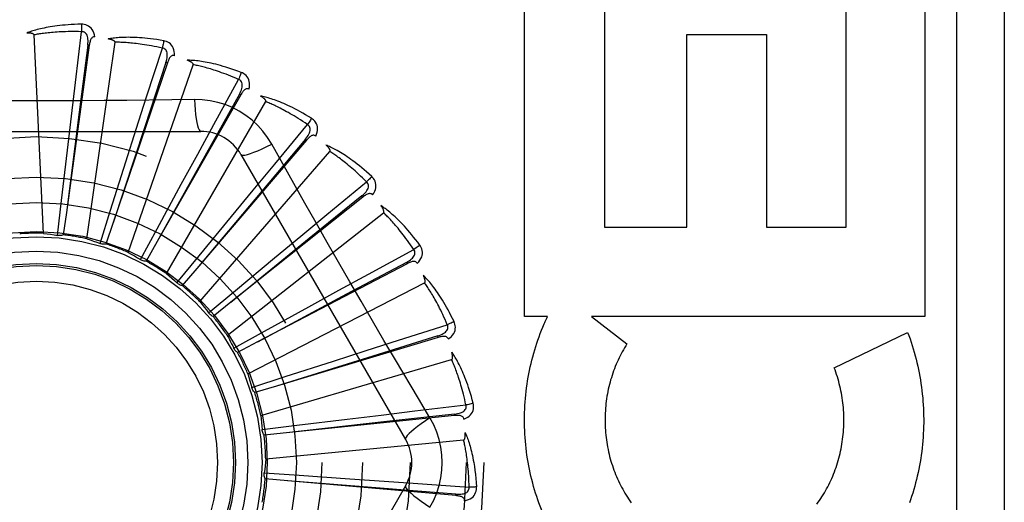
# Model space of a CAD drawing. Header units: inches. Extents: x 0 to 188, y 0 to 122.
# Tile 86 of 102: x 44.866 to 45.485, y 84.776 to 85.08. Entities that reach past the tile are written whole.
import ezdxf

# ---------------------------------------------------------------- set-up
doc = ezdxf.new("R2010")
doc.units = ezdxf.units.IN
doc.header["$LTSCALE"] = 10.363855
doc.header["$MEASUREMENT"] = 0
doc.linetypes.add('HIDDEN', pattern=[0.2, 0.1, -0.1])
doc.layers.add('DOOR_ASSEMBLY', color=7, linetype='CONTINUOUS')

msp = doc.modelspace()

# ---------------------------------------------------------------- linework, layer by layer
at = {"layer": 'DOOR_ASSEMBLY', "color": 8, "linetype": 'HIDDEN'}
for p, q in [((45.45536, 85.1763), (45.45536, 84.4263)), ((45.48536, 85.1763), (45.48536, 84.4263)), ((45.18384, 84.89324), (45.18384, 85.09909)), ((45.23399, 85.09909), (45.23399, 84.94931)), ((45.38586, 84.94931), (45.38586, 85.09909)), ((45.43549, 85.09909), (45.43549, 84.89324)), ((44.90148, 85.04028), (44.90536, 85.07234)), ((44.88143, 84.94548), (44.87548, 85.0703)), ((45.28574, 84.94931), (45.28574, 85.07063)), ((45.28574, 85.07063), (45.3359, 85.07063)), ((45.3359, 85.07063), (45.3359, 84.94931)), ((44.91021, 85.06378), (44.89584, 84.95867)), ((44.90926, 85.06391), (44.90384, 85.02162)), ((44.90863, 84.942), (44.92642, 85.0657)), ((44.91021, 85.06378), (44.90926, 85.06391)), ((44.94626, 85.0313), (44.95614, 85.06205)), ((44.95928, 85.05272), (44.92528, 84.95223)), ((44.93469, 84.93345), (44.97556, 85.05154)), ((44.95837, 85.05303), (44.94505, 85.01253)), ((44.95928, 85.05272), (44.95837, 85.05303)), ((44.98854, 85.01401), (45.00405, 85.04233)), ((44.89896, 85.01914), (44.90148, 85.04028)), ((44.93978, 85.01102), (44.94626, 85.0313)), ((45.00538, 85.03258), (44.95297, 84.94034)), ((44.97631, 85.02965), (44.96215, 85.02944)), ((45.00454, 85.03305), (44.98379, 84.99581)), ((45.00538, 85.03258), (45.00454, 85.03305)), ((44.95865, 84.92012), (45.02114, 85.02834)), ((44.90384, 85.02162), (44.89583, 84.95861)), ((44.89644, 84.99776), (44.89896, 85.01914)), ((44.94505, 85.01253), (44.92526, 84.95217)), ((44.93326, 84.99051), (44.93978, 85.01102)), ((44.97834, 84.99532), (44.98854, 85.01401)), ((45.02678, 84.98903), (45.04737, 85.0139)), ((44.77341, 85.00963), (44.9803, 85.00963)), ((45.04682, 85.00408), (44.9779, 84.92342)), ((45.04609, 85.0047), (45.01867, 84.97206)), ((45.04682, 85.00408), (45.04609, 85.0047)), ((44.89275, 84.96611), (44.89644, 84.99776)), ((44.98379, 84.99581), (44.95294, 84.94029)), ((44.96805, 84.97641), (44.97834, 84.99532)), ((44.97966, 84.90249), (45.0615, 84.99693)), ((45.00556, 84.99505), (45.109, 84.81588)), ((44.92365, 84.96012), (44.93326, 84.99051)), ((45.01322, 84.97261), (45.02678, 84.98903)), ((44.95286, 84.9484), (44.96805, 84.97641)), ((45.05959, 84.95726), (45.08453, 84.97779)), ((45.01867, 84.97206), (44.97787, 84.92338)), ((45.08213, 84.96825), (44.99919, 84.90209)), ((44.99954, 84.95599), (45.01322, 84.97261)), ((45.08153, 84.969), (45.04842, 84.94213)), ((45.08213, 84.96825), (45.08153, 84.969)), ((44.89023, 84.94416), (44.89275, 84.96611)), ((44.89584, 84.95867), (44.89389, 84.94454)), ((44.91702, 84.93905), (44.92365, 84.96012)), ((44.97933, 84.93135), (44.99954, 84.95599)), ((44.99695, 84.8812), (45.09519, 84.95845)), ((45.04318, 84.94371), (45.05959, 84.95726)), ((44.92528, 84.95223), (44.92069, 84.93873)), ((44.94237, 84.92896), (44.95286, 84.9484)), ((45.23399, 84.94931), (45.28574, 84.94931)), ((45.3359, 84.94931), (45.38586, 84.94931)), ((45.04842, 84.94213), (44.99915, 84.90205)), ((45.0266, 84.92997), (45.04318, 84.94371)), ((44.95297, 84.94034), (44.9459, 84.92795)), ((44.96534, 84.91425), (44.97933, 84.93135)), ((45.00209, 84.90961), (45.0266, 84.92997)), ((45.08581, 84.91986), (45.11418, 84.9353)), ((45.11002, 84.92638), (45.01605, 84.87712)), ((45.10957, 84.92723), (45.07198, 84.90712)), ((45.11002, 84.92638), (45.10957, 84.92723)), ((44.9779, 84.92342), (44.96863, 84.91259)), ((45.06713, 84.90966), (45.08581, 84.91986)), ((45.00991, 84.85703), (45.12098, 84.91429)), ((44.98512, 84.89547), (45.00209, 84.90961)), ((45.07198, 84.90712), (45.016, 84.87709)), ((45.04825, 84.89931), (45.06713, 84.90966)), ((44.99919, 84.90209), (44.98803, 84.89321)), ((45.02033, 84.88395), (45.04825, 84.89931)), ((45.1983, 84.89324), (45.18384, 84.89324)), ((45.22594, 84.89324), (45.24812, 84.87599)), ((45.43549, 84.89324), (45.22594, 84.89324)), ((45.10447, 84.87817), (45.13525, 84.88797)), ((45.00099, 84.87327), (45.02033, 84.88395)), ((45.1292, 84.88091), (45.08848, 84.86828)), ((45.12947, 84.88), (45.1292, 84.88091)), ((45.37845, 84.86094), (45.42458, 84.88316)), ((45.01605, 84.87712), (45.00342, 84.87051)), ((45.12947, 84.88), (45.02789, 84.8494)), ((45.08419, 84.87169), (45.10447, 84.87817)), ((45.00111, 84.87303), (45.00099, 84.87327)), ((45.08848, 84.86828), (45.02783, 84.84939)), ((45.0637, 84.8651), (45.08419, 84.87169)), ((45.01805, 84.83084), (45.13796, 84.86605)), ((45.03338, 84.85531), (45.0637, 84.8651)), ((45.01236, 84.84848), (45.03338, 84.85531)), ((45.02789, 84.8494), (45.01423, 84.84531)), ((45.11491, 84.83371), (45.14698, 84.8375)), ((45.12435, 84.82934), (45.11708, 84.84151)), ((45.1398, 84.83077), (45.03426, 84.81995)), ((45.0724, 84.82859), (45.09377, 84.83118)), ((45.09377, 84.83118), (45.11491, 84.83371)), ((45.1397, 84.83172), (45.09733, 84.82702)), ((45.1398, 84.83077), (45.1397, 84.83172)), ((45.01885, 84.82198), (45.04077, 84.82471)), ((45.09733, 84.82702), (45.03421, 84.81994)), ((45.04077, 84.82471), (45.0724, 84.82859)), ((45.03426, 84.81995), (45.02008, 84.81852)), ((45.02109, 84.80359), (45.14549, 84.81547)), ((45.02019, 84.79474), (45.04224, 84.79326)), ((45.03495, 84.78982), (45.02075, 84.7911)), ((45.14063, 84.78047), (45.03495, 84.78982)), ((45.04224, 84.79326), (45.07403, 84.79109)), ((45.07403, 84.79109), (45.0955, 84.78959)), ((45.0955, 84.78959), (45.11674, 84.78807)), ((45.11674, 84.78807), (45.14895, 84.78572)), ((45.109, 84.78671), (45.00556, 84.60755)), ((45.14063, 84.78047), (45.14071, 84.78143))]:
    msp.add_line(p, q, dxfattribs=at)
for points in [[(44.9053, 85.07701), (44.90307, 85.07697), (44.90094, 85.07689), (44.8989, 85.07679), (44.89696, 85.07667), (44.89511, 85.07653), (44.89334, 85.07637), (44.89165, 85.0762), (44.89004, 85.076), (44.8885, 85.0758), (44.88703, 85.07559), (44.88563, 85.07536), (44.88429, 85.07513), (44.88301, 85.07489), (44.88178, 85.07465), (44.88062, 85.07441), (44.8795, 85.07416), (44.87844, 85.0739), (44.87743, 85.07364), (44.87646, 85.07338), (44.87555, 85.07312), (44.87467, 85.07285), (44.87384, 85.07258), (44.87305, 85.07231), (44.87229, 85.07204), (44.87157, 85.07177), (44.87089, 85.0715)], [(44.90536, 85.07234), (44.90351, 85.07238), (44.90173, 85.0724), (44.90003, 85.07241), (44.8984, 85.0724), (44.89684, 85.07237), (44.89534, 85.07234), (44.89391, 85.07229), (44.89253, 85.07223), (44.89122, 85.07216), (44.88995, 85.07208), (44.88874, 85.072), (44.88758, 85.07191), (44.88646, 85.07181), (44.88539, 85.07171), (44.88436, 85.07161), (44.88338, 85.0715), (44.88243, 85.07139), (44.88153, 85.07128), (44.88066, 85.07116), (44.87982, 85.07104), (44.87902, 85.07092), (44.87825, 85.0708), (44.87752, 85.07068), (44.87681, 85.07055), (44.87613, 85.07043), (44.87548, 85.0703)], [(44.9053, 85.07701), (44.90534, 85.07639), (44.90536, 85.07568), (44.90538, 85.07491), (44.90538, 85.07408), (44.90538, 85.07321), (44.90536, 85.07234)], [(44.91369, 85.06905), (44.91345, 85.07038), (44.9131, 85.0716), (44.91264, 85.0727), (44.91208, 85.07367), (44.91142, 85.07452), (44.91066, 85.07524), (44.90981, 85.07584), (44.90891, 85.0763), (44.90798, 85.07664), (44.90705, 85.07686), (44.90616, 85.07699), (44.9053, 85.07701)], [(44.90926, 85.06391), (44.90937, 85.06494), (44.90943, 85.06592), (44.90943, 85.06686), (44.90937, 85.06774), (44.90924, 85.06857), (44.90906, 85.06934), (44.9088, 85.07005), (44.90848, 85.07068), (44.90809, 85.07121), (44.90762, 85.07165), (44.9071, 85.07198), (44.90653, 85.07221), (44.90594, 85.07233), (44.90535, 85.07234)], [(44.87548, 85.0703), (44.87544, 85.07047), (44.87537, 85.07062), (44.87525, 85.07075), (44.8751, 85.07086), (44.87492, 85.07096), (44.87474, 85.07105), (44.87453, 85.07112), (44.87432, 85.07119), (44.87409, 85.07125), (44.87385, 85.0713), (44.87361, 85.07135), (44.87335, 85.07139), (44.87308, 85.07142), (44.87281, 85.07145), (44.87252, 85.07147), (44.87222, 85.07149), (44.87191, 85.0715), (44.87159, 85.07151), (44.87128, 85.07151), (44.87099, 85.07151)], [(44.91369, 85.06905), (44.91323, 85.06906), (44.9128, 85.069), (44.91241, 85.06884), (44.91206, 85.06861), (44.91175, 85.06832), (44.91147, 85.06798), (44.91123, 85.06757), (44.91102, 85.06713), (44.91084, 85.06664), (44.91068, 85.06612), (44.91054, 85.06557), (44.91041, 85.06499), (44.9103, 85.0644), (44.91021, 85.06378)], [(44.95697, 85.06665), (44.95477, 85.06702), (44.95266, 85.06735), (44.95064, 85.06764), (44.94871, 85.06789), (44.94687, 85.0681), (44.9451, 85.06828), (44.94341, 85.06843), (44.94179, 85.06855), (44.94024, 85.06864), (44.93875, 85.0687), (44.93733, 85.06875), (44.93598, 85.06878), (44.93467, 85.06879), (44.93343, 85.06878), (44.93224, 85.06876), (44.93109, 85.06873), (44.93, 85.06868), (44.92896, 85.06861), (44.92796, 85.06854), (44.92701, 85.06845), (44.9261, 85.06835), (44.92523, 85.06825), (44.92441, 85.06813), (44.92361, 85.06801), (44.92286, 85.06788), (44.92213, 85.06775)], [(44.92642, 85.0657), (44.92641, 85.06587), (44.92636, 85.06604), (44.92627, 85.06619), (44.92614, 85.06633), (44.92599, 85.06646), (44.92582, 85.06658), (44.92564, 85.06669), (44.92544, 85.06679), (44.92523, 85.06689), (44.92501, 85.06699), (44.92477, 85.06708), (44.92453, 85.06717), (44.92427, 85.06725), (44.924, 85.06733), (44.92373, 85.06741), (44.92344, 85.06748), (44.92314, 85.06755), (44.92282, 85.06762), (44.92249, 85.06769), (44.92215, 85.06775)], [(44.95697, 85.06665), (44.95688, 85.06603), (44.95678, 85.06534), (44.95665, 85.06458), (44.95649, 85.06376), (44.95632, 85.06291), (44.95614, 85.06205)], [(44.96369, 85.05724), (44.96371, 85.05859), (44.9636, 85.05985), (44.96336, 85.06102), (44.96299, 85.06208), (44.9625, 85.06305), (44.96189, 85.0639), (44.96117, 85.06464), (44.96038, 85.06527), (44.95952, 85.06577), (44.95865, 85.06617), (44.9578, 85.06646), (44.95697, 85.06665)], [(44.95614, 85.06205), (44.95433, 85.06244), (44.95259, 85.0628), (44.95092, 85.06312), (44.94932, 85.06342), (44.94778, 85.06369), (44.94631, 85.06394), (44.94489, 85.06416), (44.94353, 85.06437), (44.94222, 85.06455), (44.94096, 85.06471), (44.93975, 85.06486), (44.9386, 85.06499), (44.93748, 85.06511), (44.93641, 85.06521), (44.93539, 85.0653), (44.9344, 85.06538), (44.93345, 85.06545), (44.93254, 85.06551), (44.93166, 85.06556), (44.93082, 85.06561), (44.93001, 85.06564), (44.92923, 85.06567), (44.92849, 85.06568), (44.92777, 85.0657), (44.92708, 85.0657), (44.92642, 85.0657)], [(44.95837, 85.05303), (44.95868, 85.05402), (44.95892, 85.05498), (44.95909, 85.05589), (44.9592, 85.05677), (44.95924, 85.05761), (44.9592, 85.0584), (44.95909, 85.05914), (44.95889, 85.05983), (44.95861, 85.06043), (44.95823, 85.06094), (44.95778, 85.06137), (44.95726, 85.06169), (44.95671, 85.06192), (44.95614, 85.06205)], [(44.9637, 85.05724), (44.96325, 85.05734), (44.96282, 85.05736), (44.9624, 85.05728), (44.96201, 85.05712), (44.96165, 85.0569), (44.96132, 85.05661), (44.961, 85.05626), (44.96071, 85.05586), (44.96044, 85.05541), (44.96018, 85.05493), (44.95994, 85.05442), (44.95971, 85.05388), (44.95949, 85.05331), (44.95928, 85.05272)], [(45.00574, 85.04669), (45.00365, 85.04748), (45.00164, 85.0482), (44.99972, 85.04886), (44.99787, 85.04947), (44.9961, 85.05003), (44.99439, 85.05054), (44.99276, 85.05101), (44.99119, 85.05143), (44.98969, 85.05181), (44.98824, 85.05216), (44.98686, 85.05247), (44.98553, 85.05275), (44.98425, 85.05301), (44.98303, 85.05324), (44.98185, 85.05345), (44.98073, 85.05363), (44.97964, 85.05379), (44.97861, 85.05392), (44.97762, 85.05404), (44.97666, 85.05413), (44.97575, 85.05421), (44.97488, 85.05427), (44.97405, 85.05431), (44.97325, 85.05434), (44.97248, 85.05436), (44.97174, 85.05436)], [(44.97556, 85.05154), (44.97559, 85.05171), (44.97557, 85.05188), (44.97551, 85.05205), (44.97541, 85.05221), (44.97529, 85.05236), (44.97514, 85.05251), (44.97498, 85.05266), (44.97481, 85.0528), (44.97462, 85.05294), (44.97442, 85.05308), (44.97421, 85.05321), (44.97398, 85.05334), (44.97375, 85.05347), (44.9735, 85.0536), (44.97324, 85.05373), (44.97297, 85.05386), (44.97269, 85.05399), (44.97239, 85.05411), (44.97211, 85.05423), (44.97183, 85.05433)], [(45.00405, 85.04233), (45.00235, 85.04306), (45.00071, 85.04374), (44.99914, 85.04438), (44.99762, 85.04497), (44.99616, 85.04553), (44.99476, 85.04605), (44.99341, 85.04654), (44.99211, 85.04699), (44.99086, 85.04742), (44.98965, 85.04782), (44.9885, 85.04819), (44.98738, 85.04854), (44.98631, 85.04887), (44.98528, 85.04917), (44.98429, 85.04945), (44.98334, 85.04972), (44.98242, 85.04997), (44.98153, 85.0502), (44.98068, 85.05042), (44.97986, 85.05062), (44.97908, 85.0508), (44.97832, 85.05098), (44.97759, 85.05114), (44.97689, 85.05128), (44.97621, 85.05142), (44.97556, 85.05154)], [(45.00574, 85.04669), (45.00554, 85.0461), (45.0053, 85.04544), (45.00503, 85.04472), (45.00473, 85.04395), (45.0044, 85.04315), (45.00405, 85.04233)], [(45.00454, 85.03306), (45.00503, 85.03397), (45.00544, 85.03486), (45.00579, 85.03573), (45.00606, 85.03657), (45.00626, 85.03738), (45.00637, 85.03817), (45.0064, 85.03892), (45.00634, 85.03963), (45.00617, 85.04027), (45.0059, 85.04085), (45.00553, 85.04135), (45.00509, 85.04177), (45.00459, 85.0421), (45.00405, 85.04233)], [(45.01056, 85.03618), (45.01084, 85.03751), (45.01097, 85.03876), (45.01095, 85.03996), (45.01079, 85.04107), (45.01049, 85.04211), (45.01005, 85.04306), (45.00949, 85.04392), (45.00882, 85.04469), (45.00808, 85.04535), (45.0073, 85.0459), (45.00652, 85.04635), (45.00574, 85.04669)], [(45.01057, 85.03618), (45.01014, 85.03636), (45.00972, 85.03646), (45.0093, 85.03646), (45.00889, 85.03638), (45.00849, 85.03623), (45.00811, 85.03601), (45.00773, 85.03572), (45.00737, 85.03539), (45.00702, 85.035), (45.00668, 85.03458), (45.00634, 85.03412), (45.00602, 85.03363), (45.00569, 85.03312), (45.00538, 85.03258)], [(44.96215, 85.02944), (44.93381, 85.02914), (44.9196, 85.02901), (44.90537, 85.02891), (44.89114, 85.02885), (44.87691, 85.02883), (44.86267, 85.02884), (44.84843, 85.02891), (44.8342, 85.029), (44.81999, 85.02913)], [(44.97631, 85.02965), (44.97651, 85.02627), (44.97676, 85.02308), (44.97707, 85.0202), (44.97742, 85.0176), (44.97782, 85.01529), (44.97825, 85.01333), (44.97873, 85.01175), (44.97924, 85.01058), (44.97976, 85.00987), (44.9803, 85.00963)], [(45.02489, 85.00161), (45.02229, 85.00581), (45.01935, 85.00973), (45.01608, 85.01337), (45.0125, 85.01669), (45.00863, 85.01969), (45.0045, 85.02233), (45.00015, 85.02459), (44.99562, 85.02644), (44.99094, 85.02789), (44.98615, 85.02891), (44.98127, 85.0295), (44.97631, 85.02965)], [(45.04985, 85.01787), (45.04795, 85.01903), (45.04611, 85.02012), (45.04435, 85.02114), (45.04265, 85.02209), (45.04101, 85.02297), (45.03944, 85.02379), (45.03792, 85.02456), (45.03646, 85.02527), (45.03506, 85.02593), (45.03371, 85.02654), (45.0324, 85.02711), (45.03115, 85.02764), (45.02995, 85.02814), (45.02879, 85.02859), (45.02767, 85.02902), (45.0266, 85.02941), (45.02557, 85.02977), (45.02458, 85.0301), (45.02363, 85.0304), (45.02271, 85.03067), (45.02183, 85.03092), (45.02098, 85.03114), (45.02017, 85.03135), (45.01939, 85.03153), (45.01864, 85.03169), (45.01792, 85.03183)], [(45.02114, 85.02834), (45.02119, 85.0285), (45.02121, 85.02867), (45.02118, 85.02885), (45.02111, 85.02902), (45.02102, 85.0292), (45.02091, 85.02937), (45.02078, 85.02955), (45.02064, 85.02972), (45.02048, 85.02989), (45.02031, 85.03006), (45.02012, 85.03023), (45.01993, 85.03041), (45.01972, 85.03058), (45.0195, 85.03075), (45.01927, 85.03093), (45.01903, 85.0311), (45.01878, 85.03128), (45.01851, 85.03146), (45.01823, 85.03165), (45.01793, 85.03183)], [(45.04737, 85.0139), (45.04584, 85.01494), (45.04436, 85.01592), (45.04293, 85.01684), (45.04155, 85.01771), (45.04022, 85.01854), (45.03895, 85.01932), (45.03771, 85.02005), (45.03652, 85.02074), (45.03538, 85.0214), (45.03427, 85.02202), (45.0332, 85.0226), (45.03218, 85.02315), (45.03119, 85.02368), (45.03023, 85.02417), (45.02931, 85.02464), (45.02843, 85.02508), (45.02757, 85.0255), (45.02675, 85.02589), (45.02595, 85.02627), (45.02519, 85.02662), (45.02445, 85.02695), (45.02374, 85.02726), (45.02305, 85.02756), (45.02239, 85.02783), (45.02175, 85.0281), (45.02114, 85.02834)], [(45.04985, 85.01787), (45.04954, 85.01733), (45.04918, 85.01672), (45.04878, 85.01606), (45.04834, 85.01537), (45.04786, 85.01464), (45.04737, 85.0139)], [(45.0526, 85.00663), (45.05312, 85.00788), (45.05348, 85.00909), (45.05369, 85.01027), (45.05375, 85.01139), (45.05365, 85.01247), (45.0534, 85.01348), (45.05301, 85.01444), (45.0525, 85.01532), (45.0519, 85.0161), (45.05124, 85.0168), (45.05056, 85.01738), (45.04985, 85.01787)], [(45.04609, 85.0047), (45.04674, 85.00551), (45.04732, 85.00631), (45.04783, 85.00709), (45.04825, 85.00786), (45.0486, 85.00863), (45.04886, 85.00938), (45.04903, 85.01011), (45.0491, 85.01082), (45.04906, 85.01148), (45.0489, 85.0121), (45.04864, 85.01266), (45.04828, 85.01316), (45.04786, 85.01357), (45.04737, 85.01391)], [(45.0526, 85.00663), (45.05222, 85.00689), (45.05183, 85.00707), (45.05141, 85.00715), (45.05099, 85.00715), (45.05057, 85.00707), (45.05016, 85.00693), (45.04974, 85.00672), (45.04932, 85.00646), (45.0489, 85.00615), (45.04848, 85.00579), (45.04807, 85.00541), (45.04765, 85.00499), (45.04724, 85.00455), (45.04682, 85.00408)], [(45.00556, 84.99505), (45.00602, 84.99471), (45.00686, 84.9946), (45.00805, 84.99473), (45.00958, 84.99507), (45.01145, 84.99564), (45.01364, 84.99644), (45.01611, 84.99744), (45.01884, 84.99865), (45.02179, 85.00005), (45.02489, 85.00161)], [(45.04573, 84.96446), (45.03182, 84.98919), (45.02489, 85.00161)], [(45.08771, 84.98121), (45.08606, 84.98272), (45.08447, 84.98414), (45.08293, 84.98547), (45.08144, 84.98672), (45.08, 84.9879), (45.07861, 84.989), (45.07726, 84.99004), (45.07597, 84.99102), (45.07471, 84.99193), (45.0735, 84.99279), (45.07233, 84.99359), (45.0712, 84.99435), (45.07011, 84.99506), (45.06906, 84.99573), (45.06805, 84.99636), (45.06707, 84.99695), (45.06612, 84.9975), (45.06521, 84.99801), (45.06433, 84.99848), (45.06348, 84.99893), (45.06267, 84.99933), (45.06188, 84.99971), (45.06112, 85.00007), (45.06039, 85.00039), (45.05968, 85.00069), (45.059, 85.00097)], [(45.0615, 84.99693), (45.06159, 84.99708), (45.06163, 84.99724), (45.06163, 84.99742), (45.0616, 84.99761), (45.06155, 84.9978), (45.06147, 84.99799), (45.06138, 84.99818), (45.06127, 84.99838), (45.06114, 84.99858), (45.06101, 84.99878), (45.06086, 84.99898), (45.0607, 84.99919), (45.06053, 84.9994), (45.06035, 84.99961), (45.06016, 84.99982), (45.05996, 85.00004), (45.05974, 85.00027), (45.05951, 85.00049), (45.05927, 85.00073), (45.05901, 85.00097)], [(45.08453, 84.97779), (45.08322, 84.9791), (45.08195, 84.98034), (45.08072, 84.98152), (45.07953, 84.98263), (45.07839, 84.98369), (45.07728, 84.9847), (45.0762, 84.98565), (45.07517, 84.98656), (45.07417, 84.98742), (45.0732, 84.98824), (45.07226, 84.98901), (45.07136, 84.98975), (45.07048, 84.99045), (45.06964, 84.99112), (45.06883, 84.99175), (45.06804, 84.99235), (45.06728, 84.99292), (45.06654, 84.99347), (45.06583, 84.99398), (45.06515, 84.99447), (45.06449, 84.99494), (45.06385, 84.99538), (45.06323, 84.9958), (45.06263, 84.9962), (45.06206, 84.99658), (45.0615, 84.99693)], [(45.08771, 84.98121), (45.08731, 84.98074), (45.08684, 84.98021), (45.08632, 84.97964), (45.08575, 84.97904), (45.08515, 84.97842), (45.08453, 84.97779)], [(45.08828, 84.96966), (45.08903, 84.97079), (45.08962, 84.97191), (45.09004, 84.97302), (45.09031, 84.97412), (45.09042, 84.97519), (45.09037, 84.97624), (45.09016, 84.97725), (45.08983, 84.97821), (45.08939, 84.97909), (45.08887, 84.9799), (45.08831, 84.9806), (45.08771, 84.98121)], [(45.08153, 84.969), (45.08232, 84.96967), (45.08304, 84.97034), (45.08368, 84.97102), (45.08425, 84.97169), (45.08473, 84.97238), (45.08513, 84.97307), (45.08544, 84.97375), (45.08564, 84.97443), (45.08572, 84.97509), (45.08569, 84.97573), (45.08553, 84.97633), (45.08528, 84.97689), (45.08494, 84.97738), (45.08452, 84.9778)], [(45.08828, 84.96966), (45.08796, 84.96999), (45.08761, 84.97023), (45.08722, 84.97039), (45.0868, 84.97047), (45.08638, 84.97048), (45.08594, 84.97041), (45.08549, 84.97029), (45.08503, 84.97011), (45.08456, 84.96988), (45.08408, 84.96962), (45.0836, 84.96932), (45.08311, 84.96899), (45.08262, 84.96863), (45.08213, 84.96825)], [(45.11708, 84.84151), (45.10265, 84.86589), (45.09543, 84.87813), (45.08824, 84.89041), (45.08106, 84.9027), (45.07393, 84.91502), (45.06682, 84.92736), (45.05976, 84.93972), (45.05272, 84.95209), (45.04573, 84.96446)], [(45.11795, 84.93806), (45.11662, 84.93985), (45.11532, 84.94154), (45.11406, 84.94314), (45.11283, 84.94465), (45.11164, 84.94608), (45.11049, 84.94743), (45.10936, 84.9487), (45.10827, 84.94991), (45.10721, 84.95104), (45.10619, 84.95211), (45.10519, 84.95313), (45.10422, 84.95408), (45.10329, 84.95499), (45.10238, 84.95584), (45.10151, 84.95665), (45.10066, 84.95742), (45.09983, 84.95813), (45.09903, 84.95881), (45.09826, 84.95944), (45.09751, 84.96003), (45.09679, 84.96059), (45.09609, 84.96111), (45.09541, 84.9616), (45.09475, 84.96206), (45.09411, 84.96249), (45.0935, 84.96289)], [(45.09519, 84.95845), (45.0953, 84.95858), (45.09538, 84.95873), (45.09541, 84.95891), (45.09542, 84.9591), (45.0954, 84.95929), (45.09536, 84.9595), (45.0953, 84.9597), (45.09523, 84.95992), (45.09515, 84.96014), (45.09505, 84.96036), (45.09495, 84.96059), (45.09483, 84.96082), (45.0947, 84.96106), (45.09456, 84.9613), (45.09442, 84.96155), (45.09426, 84.9618), (45.09409, 84.96206), (45.09391, 84.96233), (45.09373, 84.96257), (45.09356, 84.96281)], [(45.11418, 84.9353), (45.11314, 84.93683), (45.11212, 84.93829), (45.11114, 84.93968), (45.11019, 84.941), (45.10926, 84.94226), (45.10836, 84.94346), (45.10749, 84.9446), (45.10664, 84.94568), (45.10582, 84.94672), (45.10503, 84.9477), (45.10426, 84.94864), (45.10351, 84.94954), (45.10278, 84.95039), (45.10208, 84.9512), (45.1014, 84.95198), (45.10074, 84.95272), (45.1001, 84.95342), (45.09948, 84.9541), (45.09889, 84.95474), (45.0983, 84.95535), (45.09774, 84.95593), (45.0972, 84.95649), (45.09667, 84.95701), (45.09616, 84.95752), (45.09567, 84.958), (45.09519, 84.95845)], [(44.88143, 84.94548), (44.88364, 84.9452), (44.88584, 84.94488), (44.88804, 84.94454), (44.89023, 84.94416)], [(44.89389, 84.94454), (44.8933, 84.94433), (44.8927, 84.94418), (44.89208, 84.94409), (44.89145, 84.94406), (44.89084, 84.94408), (44.89023, 84.94416)], [(44.90863, 84.942), (44.91075, 84.94131), (44.91286, 84.94059), (44.91495, 84.93983), (44.91702, 84.93905)], [(44.92069, 84.93873), (44.92007, 84.93864), (44.91946, 84.9386), (44.91883, 84.93863), (44.91821, 84.93871), (44.91761, 84.93885), (44.91702, 84.93905)], [(45.11795, 84.93806), (45.11746, 84.93767), (45.1169, 84.93724), (45.11629, 84.93678), (45.11562, 84.9363), (45.1149, 84.9358), (45.11417, 84.9353)], [(45.11632, 84.9266), (45.11727, 84.92757), (45.11806, 84.92856), (45.11869, 84.92957), (45.11916, 84.9306), (45.11947, 84.93163), (45.11961, 84.93267), (45.1196, 84.9337), (45.11946, 84.9347), (45.11919, 84.93566), (45.11884, 84.93655), (45.11842, 84.93735), (45.11795, 84.93806)], [(44.93469, 84.93345), (44.93664, 84.93237), (44.93857, 84.93126), (44.94048, 84.93012), (44.94237, 84.92896)], [(45.10957, 84.92723), (45.11047, 84.92774), (45.11131, 84.92826), (45.11207, 84.92881), (45.11275, 84.92937), (45.11335, 84.92995), (45.11387, 84.93055), (45.11431, 84.93116), (45.11463, 84.93179), (45.11484, 84.93242), (45.11493, 84.93305), (45.11489, 84.93368), (45.11474, 84.93427), (45.1145, 84.93481), (45.11417, 84.9353)], [(44.9459, 84.92795), (44.94528, 84.92798), (44.94467, 84.92806), (44.94406, 84.9282), (44.94347, 84.9284), (44.9429, 84.92865), (44.94237, 84.92896)], [(45.11632, 84.9266), (45.11607, 84.92699), (45.11577, 84.9273), (45.11542, 84.92753), (45.11502, 84.92768), (45.11461, 84.92777), (45.11417, 84.92779), (45.1137, 84.92775), (45.11321, 84.92766), (45.11271, 84.92753), (45.11219, 84.92736), (45.11166, 84.92715), (45.11112, 84.92692), (45.11057, 84.92666), (45.11002, 84.92638)], [(44.95865, 84.92012), (44.96036, 84.91868), (44.96205, 84.91723), (44.96371, 84.91575), (44.96534, 84.91425)], [(45.13947, 84.88996), (45.1385, 84.89197), (45.13755, 84.89388), (45.13662, 84.89569), (45.1357, 84.8974), (45.1348, 84.89903), (45.13392, 84.90057), (45.13306, 84.90204), (45.13221, 84.90342), (45.13139, 84.90474), (45.13058, 84.90599), (45.1298, 84.90717), (45.12903, 84.90829), (45.12828, 84.90936), (45.12756, 84.91037), (45.12685, 84.91133), (45.12616, 84.91224), (45.12548, 84.9131), (45.12483, 84.91391), (45.12419, 84.91468), (45.12357, 84.91541), (45.12296, 84.91609), (45.12237, 84.91674), (45.1218, 84.91734), (45.12124, 84.91792), (45.12069, 84.91846), (45.12016, 84.91897)], [(45.12098, 84.91429), (45.12112, 84.9144), (45.12122, 84.91453), (45.12129, 84.9147), (45.12133, 84.91488), (45.12135, 84.91508), (45.12135, 84.91529), (45.12133, 84.9155), (45.12131, 84.91572), (45.12126, 84.91595), (45.12121, 84.91619), (45.12115, 84.91644), (45.12108, 84.91669), (45.121, 84.91694), (45.12091, 84.91721), (45.12081, 84.91748), (45.12071, 84.91775), (45.12059, 84.91804), (45.12046, 84.91834), (45.12032, 84.91865), (45.12017, 84.91896)], [(44.96863, 84.91259), (44.96802, 84.91274), (44.96744, 84.91293), (44.96686, 84.91319), (44.96632, 84.9135), (44.96581, 84.91385), (44.96534, 84.91425)], [(45.13525, 84.88797), (45.13452, 84.88967), (45.1338, 84.89129), (45.1331, 84.89284), (45.13241, 84.89432), (45.13174, 84.89573), (45.13108, 84.89707), (45.13044, 84.89836), (45.12982, 84.89959), (45.12921, 84.90076), (45.12861, 84.90187), (45.12803, 84.90294), (45.12747, 84.90396), (45.12691, 84.90494), (45.12638, 84.90587), (45.12586, 84.90676), (45.12535, 84.90761), (45.12486, 84.90842), (45.12438, 84.9092), (45.12391, 84.90994), (45.12346, 84.91066), (45.12302, 84.91133), (45.12259, 84.91198), (45.12217, 84.9126), (45.12176, 84.91319), (45.12137, 84.91376), (45.12098, 84.91429)], [(44.97966, 84.90249), (44.98107, 84.90076), (44.98245, 84.89901), (44.9838, 84.89725), (44.98512, 84.89547)], [(44.98803, 84.89321), (44.98746, 84.89347), (44.98693, 84.89378), (44.98641, 84.89414), (44.98594, 84.89454), (44.98551, 84.89498), (44.98512, 84.89547)], [(45.19615, 84.88849), (45.19649, 84.88929), (45.19685, 84.89009), (45.1972, 84.89088), (45.19757, 84.89167), (45.19793, 84.89246), (45.1983, 84.89324)], [(45.1292, 84.88092), (45.13018, 84.88124), (45.1311, 84.8816), (45.13195, 84.88199), (45.13272, 84.88241), (45.13343, 84.88286), (45.13405, 84.88336), (45.13459, 84.88388), (45.13503, 84.88443), (45.13535, 84.88502), (45.13556, 84.88562), (45.13564, 84.88624), (45.13561, 84.88685), (45.13548, 84.88743), (45.13525, 84.88797)], [(45.13947, 84.88996), (45.13892, 84.88967), (45.13829, 84.88935), (45.1376, 84.88902), (45.13685, 84.88867), (45.13606, 84.88832), (45.13525, 84.88797)], [(45.13571, 84.87902), (45.13683, 84.87979), (45.13779, 84.88061), (45.1386, 84.88149), (45.13925, 84.8824), (45.13975, 84.88336), (45.14009, 84.88435), (45.14028, 84.88537), (45.14032, 84.88638), (45.14024, 84.88737), (45.14006, 84.88831), (45.13981, 84.88917), (45.13947, 84.88996)], [(45.19011, 84.78416), (45.1895, 84.78627), (45.18891, 84.7884), (45.18836, 84.79055), (45.18783, 84.7927), (45.18734, 84.79487), (45.18688, 84.79705), (45.18645, 84.79924), (45.18605, 84.80143), (45.18568, 84.80364), (45.18534, 84.80585), (45.18504, 84.80806), (45.18476, 84.81028), (45.18452, 84.81251), (45.18432, 84.81474), (45.18414, 84.81697), (45.184, 84.81921), (45.18388, 84.82145), (45.1838, 84.82369), (45.18376, 84.82593), (45.18374, 84.82817), (45.18376, 84.83042), (45.18381, 84.83266), (45.1839, 84.8349), (45.18401, 84.83714), (45.18416, 84.83938), (45.18434, 84.84161), (45.18455, 84.84384), (45.1848, 84.84606), (45.18507, 84.84828), (45.18538, 84.85049), (45.18572, 84.85269), (45.18609, 84.85489), (45.1865, 84.85707), (45.18693, 84.85925), (45.18739, 84.86142), (45.18789, 84.86358), (45.18841, 84.86572), (45.18897, 84.86786), (45.18956, 84.86999), (45.19018, 84.8721), (45.19082, 84.87421), (45.1915, 84.87629), (45.1922, 84.87837), (45.19294, 84.88043), (45.1937, 84.88247), (45.19449, 84.8845), (45.1953, 84.8865), (45.19615, 84.88849)], [(44.99695, 84.8812), (44.99766, 84.8799), (44.99835, 84.87859), (44.99903, 84.87727), (44.9997, 84.87594), (45.00035, 84.87461), (45.00099, 84.87327)], [(45.13571, 84.87902), (45.13553, 84.87944), (45.1353, 84.8798), (45.13499, 84.8801), (45.13464, 84.88033), (45.13425, 84.88049), (45.13382, 84.88059), (45.13335, 84.88064), (45.13286, 84.88065), (45.13234, 84.88061), (45.13179, 84.88054), (45.13124, 84.88044), (45.13066, 84.88032), (45.13008, 84.88017), (45.12947, 84.88)], [(45.42458, 84.88316), (45.42535, 84.88112), (45.42608, 84.87906), (45.42679, 84.87698), (45.42747, 84.87488), (45.42813, 84.87277), (45.42875, 84.87064), (45.42934, 84.8685), (45.42991, 84.86635), (45.43044, 84.86419), (45.43094, 84.86201), (45.43141, 84.85982), (45.43186, 84.85763), (45.43226, 84.85543), (45.43264, 84.85322), (45.43299, 84.851), (45.4333, 84.84878), (45.43358, 84.84654), (45.43383, 84.84431), (45.43405, 84.84206), (45.43424, 84.83981), (45.43439, 84.83756), (45.43451, 84.83531), (45.4346, 84.83305), (45.43466, 84.83079), (45.43468, 84.82853), (45.43467, 84.82627), (45.43463, 84.82401), (45.43456, 84.82175), (45.43445, 84.81949), (45.43431, 84.81723), (45.43414, 84.81498), (45.43394, 84.81273), (45.4337, 84.81049), (45.43343, 84.80825), (45.43313, 84.80602), (45.4328, 84.8038), (45.43244, 84.80158), (45.43204, 84.79937), (45.43161, 84.79717), (45.43116, 84.79499), (45.43067, 84.79281), (45.43015, 84.79064), (45.4296, 84.78849), (45.42902, 84.78635), (45.42841, 84.78422), (45.42778, 84.7821), (45.42711, 84.78), (45.42641, 84.77792), (45.42569, 84.77585)], [(45.24812, 84.87599), (45.24737, 84.87478), (45.24663, 84.87354), (45.24591, 84.87229), (45.2452, 84.87102), (45.24452, 84.86974), (45.24385, 84.86844), (45.24321, 84.86712), (45.24258, 84.86578), (45.24197, 84.86444), (45.24139, 84.86307), (45.24083, 84.8617), (45.24029, 84.86032), (45.23977, 84.85892), (45.23928, 84.85751), (45.23881, 84.8561), (45.23836, 84.85467), (45.23793, 84.85324), (45.23753, 84.85179), (45.23715, 84.85034), (45.2368, 84.84887), (45.23646, 84.8474), (45.23616, 84.84592), (45.23587, 84.84443), (45.23562, 84.84294), (45.23538, 84.84144), (45.23517, 84.83993), (45.23499, 84.83842), (45.23483, 84.83691), (45.23469, 84.83539), (45.23459, 84.83387), (45.2345, 84.83234), (45.23444, 84.83082), (45.23441, 84.82929), (45.2344, 84.82776), (45.23442, 84.82623), (45.23446, 84.8247), (45.23453, 84.82317), (45.23462, 84.82165), (45.23474, 84.82012), (45.23489, 84.8186), (45.23506, 84.81708), (45.23525, 84.81557), (45.23547, 84.81406), (45.23571, 84.81256), (45.23598, 84.81106), (45.23628, 84.80958), (45.23659, 84.80809), (45.23693, 84.80662), (45.2373, 84.80515), (45.23769, 84.80369), (45.2381, 84.80224), (45.23854, 84.8008), (45.239, 84.79937), (45.23948, 84.79795), (45.23998, 84.79654), (45.24051, 84.79515), (45.24106, 84.79377), (45.24163, 84.7924), (45.24222, 84.79105), (45.24283, 84.78971), (45.24346, 84.78838), (45.24412, 84.78707), (45.24479, 84.78577), (45.24548, 84.78449), (45.24619, 84.78323), (45.24692, 84.78199), (45.24766, 84.78076), (45.24843, 84.77955), (45.24921, 84.77836), (45.25, 84.77719), (45.25082, 84.77603)], [(45.00342, 84.87051), (45.00295, 84.87084), (45.00251, 84.87121), (45.0021, 84.87162), (45.00173, 84.87206), (45.0014, 84.87253), (45.00111, 84.87303)], [(45.13796, 84.86605), (45.13811, 84.86613), (45.13824, 84.86624), (45.13833, 84.86639), (45.13841, 84.86656), (45.13846, 84.86675), (45.1385, 84.86696), (45.13853, 84.86717), (45.13854, 84.86739), (45.13855, 84.86763), (45.13854, 84.86787), (45.13853, 84.86812), (45.1385, 84.86838), (45.13847, 84.86865), (45.13844, 84.86892), (45.13839, 84.86921), (45.13834, 84.8695), (45.13828, 84.86981), (45.13821, 84.87012), (45.13814, 84.87042), (45.13806, 84.8707)], [(45.15151, 84.83866), (45.15094, 84.84081), (45.15036, 84.84287), (45.14978, 84.84482), (45.14921, 84.84668), (45.14863, 84.84845), (45.14806, 84.85013), (45.14749, 84.85173), (45.14693, 84.85325), (45.14637, 84.8547), (45.14581, 84.85608), (45.14526, 84.85739), (45.14472, 84.85864), (45.14419, 84.85982), (45.14367, 84.86095), (45.14315, 84.86203), (45.14265, 84.86305), (45.14215, 84.86403), (45.14166, 84.86495), (45.14118, 84.86582), (45.1407, 84.86665), (45.14024, 84.86744), (45.13978, 84.86819), (45.13933, 84.86889), (45.13889, 84.86956), (45.13846, 84.8702), (45.13804, 84.8708)], [(45.14698, 84.8375), (45.14658, 84.83931), (45.14619, 84.84104), (45.14579, 84.84269), (45.1454, 84.84427), (45.145, 84.84578), (45.14462, 84.84723), (45.14423, 84.84861), (45.14385, 84.84994), (45.14347, 84.8512), (45.1431, 84.85241), (45.14273, 84.85357), (45.14237, 84.85468), (45.14201, 84.85574), (45.14166, 84.85676), (45.14132, 84.85773), (45.14098, 84.85866), (45.14065, 84.85955), (45.14033, 84.86041), (45.14001, 84.86123), (45.1397, 84.86201), (45.13939, 84.86276), (45.13909, 84.86348), (45.1388, 84.86416), (45.13851, 84.86482), (45.13823, 84.86545), (45.13796, 84.86605)], [(45.00991, 84.85703), (45.01057, 84.8549), (45.0112, 84.85277), (45.0118, 84.85063), (45.01236, 84.84848)], [(45.38096, 84.80253), (45.38137, 84.80399), (45.38175, 84.80545), (45.38211, 84.80692), (45.38244, 84.8084), (45.38275, 84.80989), (45.38304, 84.81139), (45.3833, 84.81289), (45.38354, 84.8144), (45.38375, 84.81591), (45.38394, 84.81743), (45.3841, 84.81895), (45.38423, 84.82047), (45.38435, 84.822), (45.38443, 84.82354), (45.38449, 84.82507), (45.38453, 84.8266), (45.38454, 84.82814), (45.38452, 84.82968), (45.38448, 84.83121), (45.38441, 84.83275), (45.38432, 84.83428), (45.3842, 84.83581), (45.38406, 84.83734), (45.38389, 84.83886), (45.3837, 84.84038), (45.38348, 84.8419), (45.38324, 84.84341), (45.38297, 84.84492), (45.38268, 84.84642), (45.38236, 84.84792), (45.38202, 84.84941), (45.38165, 84.85089), (45.38126, 84.85236), (45.38085, 84.85382), (45.38041, 84.85527), (45.37995, 84.85671), (45.37947, 84.85813), (45.37897, 84.85954), (45.37845, 84.86094)], [(45.01423, 84.84531), (45.0138, 84.84576), (45.01341, 84.84624), (45.01307, 84.84677), (45.01278, 84.84732), (45.01254, 84.84789), (45.01236, 84.84848)], [(45.1397, 84.83172), (45.14073, 84.83186), (45.1417, 84.83203), (45.14261, 84.83225), (45.14345, 84.83252), (45.14423, 84.83283), (45.14493, 84.8332), (45.14556, 84.83361), (45.1461, 84.83407), (45.14653, 84.83458), (45.14684, 84.83513), (45.14704, 84.83573), (45.14712, 84.83633), (45.1471, 84.83693), (45.14698, 84.8375)], [(45.14574, 84.82863), (45.14698, 84.82917), (45.14808, 84.8298), (45.14904, 84.8305), (45.14986, 84.83128), (45.15053, 84.83213), (45.15105, 84.83303), (45.15143, 84.83399), (45.15167, 84.83498), (45.15177, 84.83597), (45.15177, 84.83693), (45.15168, 84.83782), (45.15151, 84.83866)], [(45.15151, 84.83866), (45.15091, 84.83848), (45.15023, 84.83828), (45.14949, 84.83809), (45.14869, 84.83789), (45.14784, 84.83769), (45.14698, 84.8375)], [(45.01805, 84.83084), (45.0183, 84.82863), (45.01851, 84.82641), (45.0187, 84.8242), (45.01885, 84.82198)], [(45.14574, 84.82862), (45.14565, 84.82908), (45.14548, 84.82948), (45.14524, 84.82982), (45.14494, 84.83011), (45.14458, 84.83035), (45.14418, 84.83053), (45.14373, 84.83067), (45.14325, 84.83077), (45.14273, 84.83083), (45.14218, 84.83086), (45.14162, 84.83087), (45.14103, 84.83086), (45.14043, 84.83082), (45.1398, 84.83077)], [(45.12435, 84.82934), (45.12151, 84.82748), (45.11888, 84.82567), (45.11654, 84.82396), (45.11446, 84.82236), (45.11266, 84.82086), (45.11118, 84.8195), (45.11005, 84.8183), (45.10929, 84.81728), (45.10894, 84.81646), (45.109, 84.81588)], [(45.1321, 84.8013), (45.13188, 84.80617), (45.13122, 84.81101), (45.13014, 84.81578), (45.12863, 84.82046), (45.12669, 84.82498), (45.12435, 84.82934)], [(45.02008, 84.81852), (45.01974, 84.81904), (45.01945, 84.81959), (45.01921, 84.82017), (45.01903, 84.82077), (45.01891, 84.82137), (45.01885, 84.82198)], [(45.14549, 84.81547), (45.14566, 84.81552), (45.1458, 84.8156), (45.14593, 84.81573), (45.14603, 84.81588), (45.14612, 84.81606), (45.1462, 84.81625), (45.14627, 84.81645), (45.14632, 84.81667), (45.14637, 84.8169), (45.14641, 84.81714), (45.14644, 84.81739), (45.14647, 84.81765), (45.14649, 84.81791), (45.14651, 84.81819), (45.14652, 84.81848), (45.14652, 84.81877), (45.14652, 84.81909), (45.14651, 84.81941), (45.1465, 84.81972), (45.14648, 84.82002)], [(45.14647, 84.8201), (45.14677, 84.81943), (45.14708, 84.81873), (45.14738, 84.81799), (45.14768, 84.81722), (45.14799, 84.8164), (45.1483, 84.81554), (45.1486, 84.81464), (45.14891, 84.8137), (45.14922, 84.8127), (45.14952, 84.81166), (45.14982, 84.81057), (45.15012, 84.80942), (45.15042, 84.80822), (45.15071, 84.80697), (45.151, 84.80565), (45.15129, 84.80427), (45.15157, 84.80282), (45.15184, 84.8013)], [(45.14895, 84.78572), (45.1489, 84.78757), (45.14884, 84.78935), (45.14876, 84.79105), (45.14868, 84.79267), (45.14858, 84.79423), (45.14847, 84.79573), (45.14835, 84.79716), (45.14823, 84.79853), (45.1481, 84.79984), (45.14796, 84.8011), (45.14782, 84.80231), (45.14767, 84.80347), (45.14752, 84.80458), (45.14737, 84.80564), (45.14722, 84.80666), (45.14706, 84.80764), (45.14691, 84.80858), (45.14675, 84.80948), (45.14659, 84.81034), (45.14644, 84.81117), (45.14628, 84.81196), (45.14612, 84.81272), (45.14596, 84.81345), (45.14581, 84.81415), (45.14565, 84.81482), (45.14549, 84.81547)], [(45.02109, 84.80359), (45.02092, 84.80137), (45.02071, 84.79915), (45.02047, 84.79694), (45.02019, 84.79474)], [(45.12435, 84.77325), (45.12669, 84.77761), (45.12862, 84.78213), (45.13014, 84.78681), (45.13122, 84.79159), (45.13188, 84.79642), (45.1321, 84.8013)], [(45.15184, 84.8013), (45.15224, 84.79886), (45.1526, 84.79638), (45.15291, 84.79386), (45.15319, 84.79128), (45.15342, 84.78867), (45.15361, 84.78601)], [(45.36757, 84.77513), (45.36839, 84.77627), (45.3692, 84.77743), (45.36999, 84.7786), (45.37076, 84.7798), (45.37152, 84.78102), (45.37226, 84.78225), (45.37298, 84.7835), (45.37369, 84.78476), (45.37437, 84.78605), (45.37504, 84.78734), (45.37568, 84.78866), (45.37631, 84.78999), (45.37691, 84.79133), (45.37749, 84.79269), (45.37806, 84.79406), (45.37859, 84.79544), (45.37911, 84.79683), (45.37961, 84.79824), (45.38008, 84.79966), (45.38053, 84.80109), (45.38096, 84.80253)], [(45.02075, 84.7911), (45.02051, 84.79168), (45.02033, 84.79227), (45.02021, 84.79289), (45.02015, 84.79351), (45.02014, 84.79412), (45.02019, 84.79474)], [(45.14071, 84.78143), (45.10855, 84.784), (45.09821, 84.78483), (45.03489, 84.78983)], [(45.109, 84.78671), (45.10894, 84.78615), (45.10927, 84.78536), (45.10997, 84.78439), (45.11103, 84.78324), (45.11246, 84.78191), (45.11424, 84.78041), (45.11635, 84.77877), (45.11876, 84.77701), (45.12145, 84.77516), (45.12435, 84.77325)], [(45.14071, 84.78143), (45.14175, 84.78137), (45.14273, 84.78136), (45.14366, 84.7814), (45.14454, 84.7815), (45.14536, 84.78166), (45.14612, 84.78189), (45.14682, 84.78217), (45.14744, 84.78252), (45.14795, 84.78294), (45.14837, 84.78343), (45.14867, 84.78397), (45.14887, 84.78455), (45.14896, 84.78514), (45.14895, 84.78573)], [(45.14605, 84.77725), (45.14738, 84.77755), (45.14857, 84.77795), (45.14965, 84.77846), (45.1506, 84.77907), (45.15142, 84.77978), (45.1521, 84.78057), (45.15265, 84.78144), (45.15307, 84.78236), (45.15337, 84.78331), (45.15355, 84.78425), (45.15363, 84.78515), (45.15361, 84.78601)], [(45.15361, 84.78601), (45.153, 84.78594), (45.15229, 84.78588), (45.15152, 84.78583), (45.1507, 84.78578), (45.14983, 84.78575), (45.14895, 84.78572)], [(45.20262, 84.7544), (45.2016, 84.75625), (45.20062, 84.75812), (45.19965, 84.76), (45.19871, 84.76191), (45.1978, 84.76385), (45.19691, 84.7658), (45.19604, 84.76777), (45.1952, 84.76977), (45.19439, 84.77178), (45.1936, 84.7738), (45.19285, 84.77585), (45.19212, 84.77791), (45.19142, 84.77998), (45.19075, 84.78206), (45.19011, 84.78416)], [(45.14605, 84.77724), (45.14605, 84.7777), (45.14596, 84.77813), (45.14579, 84.77851), (45.14554, 84.77886), (45.14524, 84.77915), (45.14488, 84.77941), (45.14447, 84.77963), (45.14401, 84.77982), (45.14351, 84.77998), (45.14299, 84.78012), (45.14243, 84.78023), (45.14185, 84.78033), (45.14125, 84.78041), (45.14063, 84.78047)]]:
    msp.add_lwpolyline(points, dxfattribs=at)
for radius in [0.28125, 0.27028, 0.235, 0.205, 0.17959, 0.1635, 0.14525, 0.142, 0.133, 0.12525, 0.124, 0.114]:
    msp.add_circle((44.87686, 84.8013), radius, dxfattribs=at)
for centre, radius, start, end in [((44.9803, 84.98046), 0.02917, 30, 90), ((44.87686, 84.8013), 0.14425, 88.18255, 94.1288), ((44.87686, 84.8013), 0.14425, 77.27346, 83.21971), ((44.87686, 84.8013), 0.14425, 66.36437, 72.31062), ((44.87686, 84.8013), 0.14425, 55.45528, 61.40153), ((44.87686, 84.8013), 0.14425, 44.54619, 50.49244), ((44.87686, 84.8013), 0.14425, 33.6371, 39.58335), ((44.87686, 84.8013), 0.14425, 22.72801, 28.67426), ((44.87686, 84.8013), 0.14425, 11.81892, 17.76516), ((44.87686, 84.8013), 0.14425, 0.90983, 6.85607), ((45.08374, 84.8013), 0.02917, 330, 30), ((44.87686, 84.8013), 0.14425, 350.00074, 355.94698)]:
    msp.add_arc(centre, radius, start, end, dxfattribs=at)

doc.saveas('drawing.dxf')
